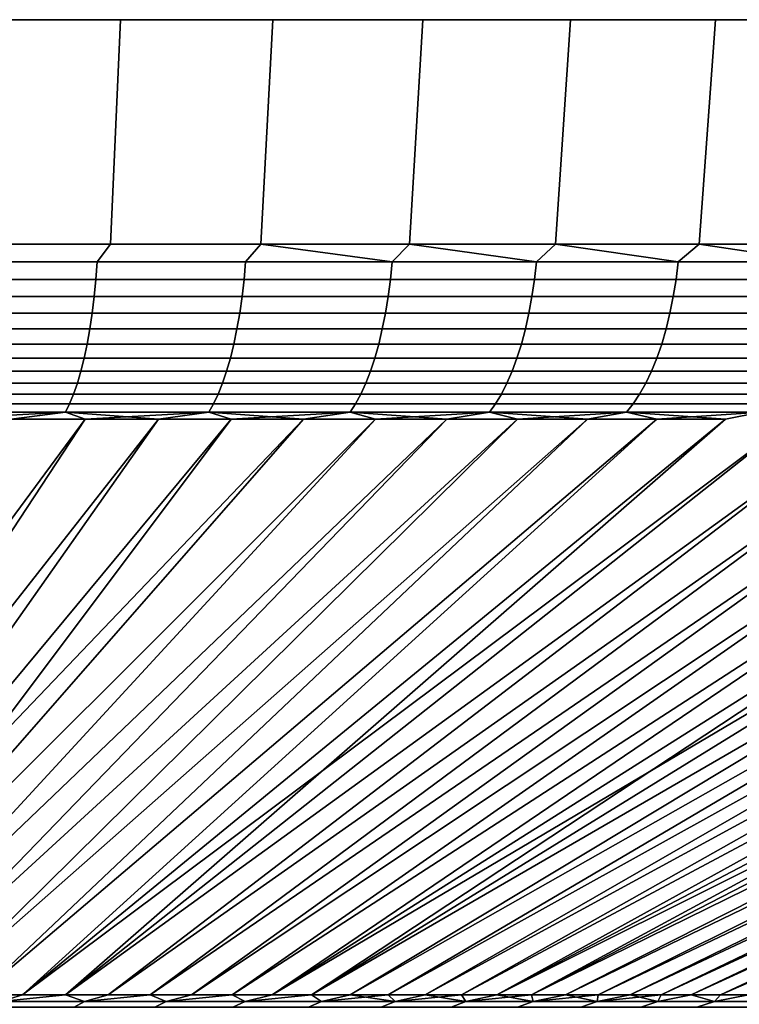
# Model space of a CAD drawing. Header units: metres. Extents: x -109 to 109, y -342 to 66.
# Tile 249 of 256: x 83.83 to 90.13, y 57.48 to 66.1. Entities that reach past the tile are written whole.
import ezdxf

# ---------------------------------------------------------------- set-up
doc = ezdxf.new("R2010")
doc.units = ezdxf.units.M
doc.layers.add('solid_K_24_62_16_000B91', color=7, linetype='CONTINUOUS')

msp = doc.modelspace()

# ---------------------------------------------------------------- linework, layer by layer
at = {"layer": 'solid_K_24_62_16_000B91'}
for points in [[(84.715706, 66.099998, 31.107157), (83.369774, 66.099998, -31.43182), (82.011131, 66.099998, -31.698273), (83.369774, 66.099998, 31.43182)], [(84.627312, 64.137161, -30.772535), (83.295876, 64.137161, -31.093699), (83.369774, 66.099998, -31.43182), (84.715706, 66.099998, -31.107157)], [(83.295876, 64.137161, 31.093699), (84.627304, 64.137161, 30.772535), (84.715706, 66.099998, 31.107157), (83.369774, 66.099998, 31.43182)], [(86.046379, 66.099998, 30.724903), (84.715706, 66.099998, -31.107157), (83.369774, 66.099998, -31.43182), (84.715706, 66.099998, 31.107157)], [(84.627304, 64.137161, 30.772535), (85.943687, 64.137161, 30.394388), (86.046379, 66.099998, 30.724903), (84.715706, 66.099998, 31.107157)], [(85.943687, 64.137161, -30.394388), (84.627312, 64.137161, -30.772535), (84.715706, 66.099998, -31.107157), (86.046379, 66.099998, -30.724903)], [(87.35939, 66.099998, 30.285751), (86.046379, 66.099998, -30.724903), (84.715706, 66.099998, -31.107157), (86.046379, 66.099998, 30.724903)], [(87.242577, 64.137161, -29.959957), (85.943687, 64.137161, -30.394388), (86.046379, 66.099998, -30.724903), (87.35939, 66.099998, -30.285751)], [(85.943687, 64.137161, 30.394388), (87.242577, 64.137161, 29.959957), (87.35939, 66.099998, 30.285751), (86.046379, 66.099998, 30.724903)], [(88.652298, 66.099998, 29.790512), (87.35939, 66.099998, -30.285751), (86.046379, 66.099998, -30.724903), (87.35939, 66.099998, 30.285751)], [(88.521576, 64.137161, -29.470049), (87.242577, 64.137161, -29.959957), (87.35939, 66.099998, -30.285751), (88.652298, 66.099998, -29.790512)], [(87.242577, 64.137161, 29.959957), (88.521576, 64.137161, 29.470049), (88.652298, 66.099998, 29.790512), (87.35939, 66.099998, 30.285751)], [(89.922714, 66.099998, 29.240108), (88.652298, 66.099998, -29.790512), (87.35939, 66.099998, -30.285751), (88.652298, 66.099998, 29.790512)], [(89.778313, 64.137161, -28.925568), (88.521576, 64.137161, -29.470049), (88.652298, 66.099998, -29.790512), (89.922714, 66.099998, -29.240108)], [(88.521576, 64.137161, 29.470049), (89.778313, 64.137161, 28.925568), (89.922714, 66.099998, 29.240108), (88.652298, 66.099998, 29.790512)], [(91.168266, 66.099998, 28.635555), (89.922714, 66.099998, -29.240108), (88.652298, 66.099998, -29.790512), (89.922714, 66.099998, 29.240108)], [(91.01046, 64.137161, -28.327524), (89.778313, 64.137161, -28.925568), (89.922714, 66.099998, -29.240108), (91.168266, 66.099998, -28.635555)], [(89.778313, 64.137161, 28.925568), (91.01046, 64.137161, 28.327524), (91.168266, 66.099998, 28.635555), (89.922714, 66.099998, 29.240108)], [(92.386612, 66.099998, 27.978003), (91.168266, 66.099998, -28.635555), (89.922714, 66.099998, -29.240108), (91.168266, 66.099998, 28.635555)], [(83.198296, 63.98151, -31.080202), (83.295876, 64.137161, -31.093699), (84.627312, 64.137161, -30.772535), (84.511345, 63.98151, -30.767914)], [(83.198296, 63.98151, 31.080202), (84.511345, 63.98151, 30.767914), (84.627304, 64.137161, 30.772535), (83.295876, 64.137161, 31.093699)], [(84.511345, 63.98151, -30.767914), (84.627312, 64.137161, -30.772535), (85.943687, 64.137161, -30.394388), (85.809952, 63.98151, -30.400181)], [(84.511345, 63.98151, 30.767914), (85.809952, 63.98151, 30.400181), (85.943687, 64.137161, 30.394388), (84.627304, 64.137161, 30.772535)], [(85.809952, 63.98151, -30.400181), (85.943687, 64.137161, -30.394388), (87.091782, 63.98151, -29.977663)], [(87.091782, 63.98151, 29.977663), (85.943687, 64.137161, 30.394388), (85.809952, 63.98151, 30.400181)], [(87.091782, 63.98151, -29.977663), (85.943687, 64.137161, -30.394388), (87.242577, 64.137161, -29.959957)], [(87.091782, 63.98151, 29.977663), (87.242577, 64.137161, 29.959957), (85.943687, 64.137161, 30.394388)], [(87.091782, 63.98151, -29.977663), (87.242577, 64.137161, -29.959957), (88.35453, 63.98151, -29.501125)], [(88.35453, 63.98151, 29.501125), (87.242577, 64.137161, 29.959957), (87.091782, 63.98151, 29.977663)], [(88.35453, 63.98151, -29.501125), (87.242577, 64.137161, -29.959957), (88.521576, 64.137161, -29.470049)], [(88.35453, 63.98151, 29.501125), (88.521576, 64.137161, 29.470049), (87.242577, 64.137161, 29.959957)], [(88.35453, 63.98151, -29.501125), (88.521576, 64.137161, -29.470049), (89.595909, 63.98151, -28.971422)], [(89.595909, 63.98151, 28.971422), (88.521576, 64.137161, 29.470049), (88.35453, 63.98151, 29.501125)], [(89.595909, 63.98151, -28.971422), (88.521576, 64.137161, -29.470049), (89.778313, 64.137161, -28.925568)], [(89.595909, 63.98151, 28.971422), (89.778313, 64.137161, 28.925568), (88.521576, 64.137161, 29.470049)], [(89.595909, 63.98151, -28.971422), (89.778313, 64.137161, -28.925568), (90.81369, 63.98151, -28.389513)], [(90.81369, 63.98151, 28.389513), (89.778313, 64.137161, 28.925568), (89.595909, 63.98151, 28.971422)], [(90.81369, 63.98151, -28.389513), (89.778313, 64.137161, -28.925568), (91.01046, 64.137161, -28.327524)], [(90.81369, 63.98151, 28.389513), (91.01046, 64.137161, 28.327524), (89.778313, 64.137161, 28.925568)], [(84.511345, 63.98151, 30.767914), (83.198296, 63.98151, 31.080202), (83.188438, 63.827229, 31.034452), (84.49955, 63.827229, 30.722624)], [(83.198296, 63.98151, -31.080202), (84.511345, 63.98151, -30.767914), (84.49955, 63.827229, -30.722624), (83.188438, 63.827229, -31.034452)], [(85.809952, 63.98151, 30.400181), (84.511345, 63.98151, 30.767914), (84.49955, 63.827229, 30.722624), (85.796249, 63.827229, 30.355433)], [(84.511345, 63.98151, -30.767914), (85.809952, 63.98151, -30.400181), (85.796249, 63.827229, -30.355433), (84.49955, 63.827229, -30.722624)], [(87.091782, 63.98151, 29.977663), (85.809952, 63.98151, 30.400181), (85.796249, 63.827229, 30.355433), (87.076195, 63.827229, 29.933537)], [(85.809952, 63.98151, -30.400181), (87.091782, 63.98151, -29.977663), (87.076195, 63.827229, -29.933537), (85.796249, 63.827229, -30.355433)], [(88.35453, 63.98151, 29.501125), (87.091782, 63.98151, 29.977663), (87.076195, 63.827229, 29.933537), (88.337074, 63.827229, 29.457699)], [(87.091782, 63.98151, -29.977663), (88.35453, 63.98151, -29.501125), (88.337074, 63.827229, -29.457699), (87.076195, 63.827229, -29.933537)], [(89.595909, 63.98151, 28.971422), (88.35453, 63.98151, 29.501125), (88.337074, 63.827229, 29.457699), (89.57663, 63.827229, 28.928778)], [(88.35453, 63.98151, -29.501125), (89.595909, 63.98151, -28.971422), (89.57663, 63.827229, -28.928778), (88.337074, 63.827229, -29.457699)], [(90.81369, 63.98151, 28.389513), (89.595909, 63.98151, 28.971422), (89.57663, 63.827229, 28.928778), (90.792618, 63.827229, 28.347723)], [(89.595909, 63.98151, -28.971422), (90.81369, 63.98151, -28.389513), (90.792618, 63.827229, -28.347723), (89.57663, 63.827229, -28.928778)], [(84.49955, 63.827229, 30.722624), (83.188438, 63.827229, 31.034452), (83.175987, 63.677216, 30.976704), (84.484665, 63.677216, 30.665455)], [(83.188438, 63.827229, -31.034452), (84.49955, 63.827229, -30.722624), (84.484665, 63.677216, -30.665455), (83.175987, 63.677216, -30.976704)], [(85.796249, 63.827229, 30.355433), (84.49955, 63.827229, 30.722624), (84.484665, 63.677216, 30.665455), (85.778946, 63.677216, 30.298946)], [(84.49955, 63.827229, -30.722624), (85.796249, 63.827229, -30.355433), (85.778946, 63.677216, -30.298946), (84.484665, 63.677216, -30.665455)], [(87.076195, 63.827229, 29.933537), (85.796249, 63.827229, 30.355433), (85.778946, 63.677216, 30.298946), (87.056511, 63.677216, 29.877836)], [(85.796249, 63.827229, -30.355433), (87.076195, 63.827229, -29.933537), (87.056511, 63.677216, -29.877836), (85.778946, 63.677216, -30.298946)], [(88.337074, 63.827229, 29.457699), (87.076195, 63.827229, 29.933537), (87.056511, 63.677216, 29.877836), (88.315048, 63.677216, 29.402884)], [(87.076195, 63.827229, -29.933537), (88.337074, 63.827229, -29.457699), (88.315048, 63.677216, -29.402884), (87.056511, 63.677216, -29.877836)], [(89.57663, 63.827229, 28.928778), (88.337074, 63.827229, 29.457699), (88.315048, 63.677216, 29.402884), (89.552299, 63.677216, 28.874947)], [(88.337074, 63.827229, -29.457699), (89.57663, 63.827229, -28.928778), (89.552299, 63.677216, -28.874947), (88.315048, 63.677216, -29.402884)], [(90.792618, 63.827229, 28.347723), (89.57663, 63.827229, 28.928778), (89.552299, 63.677216, 28.874947), (90.766029, 63.677216, 28.294973)], [(89.57663, 63.827229, -28.928778), (90.792618, 63.827229, -28.347723), (90.766029, 63.677216, -28.294973), (89.552299, 63.677216, -28.874947)], [(84.484665, 63.677216, 30.665455), (83.175987, 63.677216, 30.976704), (83.161041, 63.532452, 30.907331), (84.466782, 63.532452, 30.596779)], [(83.175987, 63.677216, -30.976704), (84.484665, 63.677216, -30.665455), (84.466782, 63.532452, -30.596779), (83.161041, 63.532452, -30.907331)], [(85.778946, 63.677216, 30.298946), (84.484665, 63.677216, 30.665455), (84.466782, 63.532452, 30.596779), (85.758171, 63.532452, 30.231091)], [(84.484665, 63.677216, -30.665455), (85.778946, 63.677216, -30.298946), (85.758171, 63.532452, -30.231091), (84.466782, 63.532452, -30.596779)], [(87.056511, 63.677216, 29.877836), (85.778946, 63.677216, 30.298946), (85.758171, 63.532452, 30.231091), (87.032867, 63.532452, 29.810925)], [(85.778946, 63.677216, -30.298946), (87.056511, 63.677216, -29.877836), (87.032867, 63.532452, -29.810925), (85.758171, 63.532452, -30.231091)], [(88.315048, 63.677216, 29.402884), (87.056511, 63.677216, 29.877836), (87.032867, 63.532452, 29.810925), (88.288589, 63.532452, 29.337036)], [(87.056511, 63.677216, -29.877836), (88.315048, 63.677216, -29.402884), (88.288589, 63.532452, -29.337036), (87.032867, 63.532452, -29.810925)], [(89.552299, 63.677216, 28.874947), (88.315048, 63.677216, 29.402884), (88.288589, 63.532452, 29.337036), (89.523071, 63.532452, 28.81028)], [(88.315048, 63.677216, -29.402884), (89.552299, 63.677216, -28.874947), (89.523071, 63.532452, -28.81028), (88.288589, 63.532452, -29.337036)], [(90.766029, 63.677216, 28.294973), (89.552299, 63.677216, 28.874947), (89.523071, 63.532452, 28.81028), (90.734077, 63.532452, 28.231606)], [(89.552299, 63.677216, -28.874947), (90.766029, 63.677216, -28.294973), (90.734077, 63.532452, -28.231606), (89.523071, 63.532452, -28.81028)], [(84.466782, 63.532452, 30.596779), (83.161041, 63.532452, 30.907331), (83.143677, 63.393871, 30.826784), (84.446022, 63.393871, 30.517042)], [(83.161041, 63.532452, -30.907331), (84.466782, 63.532452, -30.596779), (84.446022, 63.393871, -30.517042), (83.143677, 63.393871, -30.826784)], [(85.758171, 63.532452, 30.231091), (84.466782, 63.532452, 30.596779), (84.446022, 63.393871, 30.517042), (85.734039, 63.393871, 30.152308)], [(84.466782, 63.532452, -30.596779), (85.758171, 63.532452, -30.231091), (85.734039, 63.393871, -30.152308), (84.446022, 63.393871, -30.517042)], [(87.032867, 63.532452, 29.810925), (85.758171, 63.532452, 30.231091), (85.734039, 63.393871, 30.152308), (87.005417, 63.393871, 29.733234)], [(85.758171, 63.532452, -30.231091), (87.032867, 63.532452, -29.810925), (87.005417, 63.393871, -29.733234), (85.734039, 63.393871, -30.152308)], [(88.288589, 63.532452, 29.337036), (87.032867, 63.532452, 29.810925), (87.005417, 63.393871, 29.733234), (88.257866, 63.393871, 29.260582)], [(87.032867, 63.532452, -29.810925), (88.288589, 63.532452, -29.337036), (88.257866, 63.393871, -29.260582), (87.005417, 63.393871, -29.733234)], [(89.523071, 63.532452, 28.81028), (88.288589, 63.532452, 29.337036), (88.257866, 63.393871, 29.260582), (89.489128, 63.393871, 28.735199)], [(88.288589, 63.532452, -29.337036), (89.523071, 63.532452, -28.81028), (89.489128, 63.393871, -28.735199), (88.257866, 63.393871, -29.260582)], [(90.734077, 63.532452, 28.231606), (89.523071, 63.532452, 28.81028), (89.489128, 63.393871, 28.735199), (90.696983, 63.393871, 28.158033)], [(89.523071, 63.532452, -28.81028), (90.734077, 63.532452, -28.231606), (90.696983, 63.393871, -28.158033), (89.489128, 63.393871, -28.735199)], [(84.446022, 63.393871, 30.517042), (83.143677, 63.393871, 30.826784), (83.124023, 63.262379, 30.735588), (84.422516, 63.262379, 30.426762)], [(83.143677, 63.393871, -30.826784), (84.446022, 63.393871, -30.517042), (84.422516, 63.262379, -30.426762), (83.124023, 63.262379, -30.735588)], [(85.734039, 63.393871, 30.152308), (84.446022, 63.393871, 30.517042), (84.422516, 63.262379, 30.426762), (85.706726, 63.262379, 30.063107)], [(84.446022, 63.393871, -30.517042), (85.734039, 63.393871, -30.152308), (85.706726, 63.262379, -30.063107), (84.422516, 63.262379, -30.426762)], [(87.005417, 63.393871, 29.733234), (85.734039, 63.393871, 30.152308), (85.706726, 63.262379, 30.063107), (86.974342, 63.262379, 29.645273)], [(85.734039, 63.393871, -30.152308), (87.005417, 63.393871, -29.733234), (86.974342, 63.262379, -29.645273), (85.706726, 63.262379, -30.063107)], [(88.257866, 63.393871, 29.260582), (87.005417, 63.393871, 29.733234), (86.974342, 63.262379, 29.645273), (88.223083, 63.262379, 29.174019)], [(87.005417, 63.393871, -29.733234), (88.257866, 63.393871, -29.260582), (88.223083, 63.262379, -29.174019), (86.974342, 63.262379, -29.645273)], [(89.489128, 63.393871, 28.735199), (88.257866, 63.393871, 29.260582), (88.223083, 63.262379, 29.174019), (89.450699, 63.262379, 28.65019)], [(88.257866, 63.393871, -29.260582), (89.489128, 63.393871, -28.735199), (89.450699, 63.262379, -28.65019), (88.223083, 63.262379, -29.174019)], [(90.696983, 63.393871, 28.158033), (89.489128, 63.393871, 28.735199), (89.450699, 63.262379, 28.65019), (90.654984, 63.262379, 28.074732)], [(89.489128, 63.393871, -28.735199), (90.696983, 63.393871, -28.158033), (90.654984, 63.262379, -28.074732), (89.450699, 63.262379, -28.65019)], [(84.422516, 63.262379, 30.426762), (83.124023, 63.262379, 30.735588), (83.102203, 63.138828, 30.634335), (84.396416, 63.138828, 30.326527)], [(83.124023, 63.262379, -30.735588), (84.422516, 63.262379, -30.426762), (84.396416, 63.138828, -30.326527), (83.102203, 63.138828, -30.634335)], [(85.706726, 63.262379, 30.063107), (84.422516, 63.262379, 30.426762), (84.396416, 63.138828, 30.326527), (85.676392, 63.138828, 29.964067)], [(84.422516, 63.262379, -30.426762), (85.706726, 63.262379, -30.063107), (85.676392, 63.138828, -29.964067), (84.396416, 63.138828, -30.326527)], [(86.974342, 63.262379, 29.645273), (85.706726, 63.262379, 30.063107), (85.676392, 63.138828, 29.964067), (86.939835, 63.138828, 29.547611)], [(85.706726, 63.262379, -30.063107), (86.974342, 63.262379, -29.645273), (86.939835, 63.138828, -29.547611), (85.676392, 63.138828, -29.964067)], [(88.223083, 63.262379, 29.174019), (86.974342, 63.262379, 29.645273), (86.939835, 63.138828, 29.547611), (88.184464, 63.138828, 29.077909)], [(86.974342, 63.262379, -29.645273), (88.223083, 63.262379, -29.174019), (88.184464, 63.138828, -29.077909), (86.939835, 63.138828, -29.547611)], [(89.450699, 63.262379, 28.65019), (88.223083, 63.262379, 29.174019), (88.184464, 63.138828, 29.077909), (89.408035, 63.138828, 28.555805)], [(88.223083, 63.262379, -29.174019), (89.450699, 63.262379, -28.65019), (89.408035, 63.138828, -28.555805), (88.184464, 63.138828, -29.077909)], [(90.654984, 63.262379, 28.074732), (89.450699, 63.262379, 28.65019), (89.408035, 63.138828, 28.555805), (90.608353, 63.138828, 27.982244)], [(89.450699, 63.262379, -28.65019), (90.654984, 63.262379, -28.074732), (90.608353, 63.138828, -27.982244), (89.408035, 63.138828, -28.555805)], [(84.396416, 63.138828, 30.326527), (83.102203, 63.138828, 30.634335), (83.078354, 63.024021, 30.523682), (84.367889, 63.024021, 30.216984)], [(83.102203, 63.138828, -30.634335), (84.396416, 63.138828, -30.326527), (84.367889, 63.024021, -30.216984), (83.078354, 63.024021, -30.523682)], [(85.676392, 63.138828, 29.964067), (84.396416, 63.138828, 30.326527), (84.367889, 63.024021, 30.216984), (85.64325, 63.024021, 29.855835)], [(84.396416, 63.138828, -30.326527), (85.676392, 63.138828, -29.964067), (85.64325, 63.024021, -29.855835), (84.367889, 63.024021, -30.216984)], [(86.939835, 63.138828, 29.547611), (85.676392, 63.138828, 29.964067), (85.64325, 63.024021, 29.855835), (86.902122, 63.024021, 29.440884)], [(85.676392, 63.138828, -29.964067), (86.939835, 63.138828, -29.547611), (86.902122, 63.024021, -29.440884), (85.64325, 63.024021, -29.855835)], [(88.184464, 63.138828, 29.077909), (86.939835, 63.138828, 29.547611), (86.902122, 63.024021, 29.440884), (88.142258, 63.024021, 28.972878)], [(86.939835, 63.138828, -29.547611), (88.184464, 63.138828, -29.077909), (88.142258, 63.024021, -28.972878), (86.902122, 63.024021, -29.440884)], [(89.408035, 63.138828, 28.555805), (88.184464, 63.138828, 29.077909), (88.142258, 63.024021, 28.972878), (89.361412, 63.024021, 28.452662)], [(88.184464, 63.138828, -29.077909), (89.408035, 63.138828, -28.555805), (89.361412, 63.024021, -28.452662), (88.142258, 63.024021, -28.972878)], [(90.608353, 63.138828, 27.982244), (89.408035, 63.138828, 28.555805), (89.361412, 63.024021, 28.452662), (90.557388, 63.024021, 27.88117)], [(89.408035, 63.138828, -28.555805), (90.608353, 63.138828, -27.982244), (90.557388, 63.024021, -27.88117), (89.361412, 63.024021, -28.452662)], [(84.367889, 63.024021, 30.216984), (83.078354, 63.024021, 30.523682), (83.052635, 62.918705, 30.404348), (84.337128, 62.918705, 30.09885)], [(83.078354, 63.024021, -30.523682), (84.367889, 63.024021, -30.216984), (84.337128, 62.918705, -30.09885), (83.052635, 62.918705, -30.404348)], [(85.64325, 63.024021, 29.855835), (84.367889, 63.024021, 30.216984), (84.337128, 62.918705, 30.09885), (85.607498, 62.918705, 29.739113)], [(84.367889, 63.024021, -30.216984), (85.64325, 63.024021, -29.855835), (85.607498, 62.918705, -29.739113), (84.337128, 62.918705, -30.09885)], [(86.902122, 63.024021, 29.440884), (85.64325, 63.024021, 29.855835), (85.607498, 62.918705, 29.739113), (86.861458, 62.918705, 29.325785)], [(85.64325, 63.024021, -29.855835), (86.902122, 63.024021, -29.440884), (86.861458, 62.918705, -29.325785), (85.607498, 62.918705, -29.739113)], [(88.142258, 63.024021, 28.972878), (86.902122, 63.024021, 29.440884), (86.861458, 62.918705, 29.325785), (88.096741, 62.918705, 28.859608)], [(86.902122, 63.024021, -29.440884), (88.142258, 63.024021, -28.972878), (88.096741, 62.918705, -28.859608), (86.861458, 62.918705, -29.325785)], [(89.361412, 63.024021, 28.452662), (88.142258, 63.024021, 28.972878), (88.096741, 62.918705, 28.859608), (89.311134, 62.918705, 28.341425)], [(88.142258, 63.024021, -28.972878), (89.361412, 63.024021, -28.452662), (89.311134, 62.918705, -28.341425), (88.096741, 62.918705, -28.859608)], [(90.557388, 63.024021, 27.88117), (89.361412, 63.024021, 28.452662), (89.311134, 62.918705, 28.341425), (90.502434, 62.918705, 27.772167)], [(89.361412, 63.024021, -28.452662), (90.557388, 63.024021, -27.88117), (90.502434, 62.918705, -27.772167), (89.311134, 62.918705, -28.341425)], [(84.337128, 62.918705, 30.09885), (83.052635, 62.918705, 30.404348), (83.025215, 62.823563, 30.277109), (84.304337, 62.823563, 29.972891)], [(83.052635, 62.918705, -30.404348), (84.337128, 62.918705, -30.09885), (84.304337, 62.823563, -29.972891), (83.025215, 62.823563, -30.277109)], [(85.607498, 62.918705, 29.739113), (84.337128, 62.918705, 30.09885), (84.304337, 62.823563, 29.972891), (85.569389, 62.823563, 29.614658)], [(84.337128, 62.918705, -30.09885), (85.607498, 62.918705, -29.739113), (85.569389, 62.823563, -29.614658), (84.304337, 62.823563, -29.972891)], [(86.861458, 62.918705, 29.325785), (85.607498, 62.918705, 29.739113), (85.569389, 62.823563, 29.614658), (86.8181, 62.823563, 29.20306)], [(85.607498, 62.918705, -29.739113), (86.861458, 62.918705, -29.325785), (86.8181, 62.823563, -29.20306), (85.569389, 62.823563, -29.614658)], [(88.096741, 62.918705, 28.859608), (86.861458, 62.918705, 29.325785), (86.8181, 62.823563, 29.20306), (88.04821, 62.823563, 28.738834)], [(86.861458, 62.918705, -29.325785), (88.096741, 62.918705, -28.859608), (88.04821, 62.823563, -28.738834), (86.8181, 62.823563, -29.20306)], [(89.311134, 62.918705, 28.341425), (88.096741, 62.918705, 28.859608), (88.04821, 62.823563, 28.738834), (89.257515, 62.823563, 28.222818)], [(88.096741, 62.918705, -28.859608), (89.311134, 62.918705, -28.341425), (89.257515, 62.823563, -28.222818), (88.04821, 62.823563, -28.738834)], [(90.502434, 62.918705, 27.772167), (89.311134, 62.918705, 28.341425), (89.257515, 62.823563, 28.222818), (90.443832, 62.823563, 27.655945)], [(89.311134, 62.918705, -28.341425), (90.502434, 62.918705, -27.772167), (90.443832, 62.823563, -27.655945), (89.257515, 62.823563, -28.222818)], [(84.304337, 62.823563, 29.972891), (83.025215, 62.823563, 30.277109), (82.996269, 62.739212, 30.142794), (84.269714, 62.739212, 29.839924)], [(83.025215, 62.823563, -30.277109), (84.304337, 62.823563, -29.972891), (84.269714, 62.739212, -29.839924), (82.996269, 62.739212, -30.142794)], [(85.569389, 62.823563, 29.614658), (84.304337, 62.823563, 29.972891), (84.269714, 62.739212, 29.839924), (85.529152, 62.739212, 29.483282)], [(84.304337, 62.823563, -29.972891), (85.569389, 62.823563, -29.614658), (85.529152, 62.739212, -29.483282), (84.269714, 62.739212, -29.839924)], [(86.8181, 62.823563, 29.20306), (85.569389, 62.823563, 29.614658), (85.529152, 62.739212, 29.483282), (86.772324, 62.739212, 29.073507)], [(85.569389, 62.823563, -29.614658), (86.8181, 62.823563, -29.20306), (86.772324, 62.739212, -29.073507), (85.529152, 62.739212, -29.483282)], [(88.04821, 62.823563, 28.738834), (86.8181, 62.823563, 29.20306), (86.772324, 62.739212, 29.073507), (87.996986, 62.739212, 28.611341)], [(86.8181, 62.823563, -29.20306), (88.04821, 62.823563, -28.738834), (87.996986, 62.739212, -28.611341), (86.772324, 62.739212, -29.073507)], [(89.257515, 62.823563, 28.222818), (88.04821, 62.823563, 28.738834), (87.996986, 62.739212, 28.611341), (89.20092, 62.739212, 28.097616)], [(88.04821, 62.823563, -28.738834), (89.257515, 62.823563, -28.222818), (89.20092, 62.739212, -28.097616), (87.996986, 62.739212, -28.611341)], [(90.443832, 62.823563, 27.655945), (89.257515, 62.823563, 28.222818), (89.20092, 62.739212, 28.097616), (90.381973, 62.739212, 27.533257)], [(89.257515, 62.823563, -28.222818), (90.443832, 62.823563, -27.655945), (90.381973, 62.739212, -27.533257), (89.20092, 62.739212, -28.097616)], [(84.269714, 62.739212, 29.839924), (82.996269, 62.739212, 30.142794), (82.965981, 62.666206, 30.002272), (84.23349, 62.666206, 29.700815)], [(82.996269, 62.739212, -30.142794), (84.269714, 62.739212, -29.839924), (84.23349, 62.666206, -29.700815), (82.965981, 62.666206, -30.002272)], [(85.529152, 62.739212, 29.483282), (84.269714, 62.739212, 29.839924), (84.23349, 62.666206, 29.700815), (85.487061, 62.666206, 29.345835)], [(84.269714, 62.739212, -29.839924), (85.529152, 62.739212, -29.483282), (85.487061, 62.666206, -29.345835), (84.23349, 62.666206, -29.700815)], [(86.772324, 62.739212, 29.073507), (85.529152, 62.739212, 29.483282), (85.487061, 62.666206, 29.345835), (86.724434, 62.666206, 28.937971)], [(85.529152, 62.739212, -29.483282), (86.772324, 62.739212, -29.073507), (86.724434, 62.666206, -28.937971), (85.487061, 62.666206, -29.345835)], [(87.996986, 62.739212, 28.611341), (86.772324, 62.739212, 29.073507), (86.724434, 62.666206, 28.937971), (87.943382, 62.666206, 28.477961)], [(86.772324, 62.739212, -29.073507), (87.996986, 62.739212, -28.611341), (87.943382, 62.666206, -28.477961), (86.724434, 62.666206, -28.937971)], [(89.20092, 62.739212, 28.097616), (87.996986, 62.739212, 28.611341), (87.943382, 62.666206, 28.477961), (89.141716, 62.666206, 27.966629)], [(87.996986, 62.739212, -28.611341), (89.20092, 62.739212, -28.097616), (89.141716, 62.666206, -27.966629), (87.943382, 62.666206, -28.477961)], [(90.381973, 62.739212, 27.533257), (89.20092, 62.739212, 28.097616), (89.141716, 62.666206, 27.966629), (90.317261, 62.666206, 27.404902)], [(89.20092, 62.739212, -28.097616), (90.381973, 62.739212, -27.533257), (90.317261, 62.666206, -27.404902), (89.141716, 62.666206, -27.966629)], [(84.23349, 62.666206, 29.700815), (82.965981, 62.666206, 30.002272), (83.759369, 62.605068, 29.666859)], [(82.965981, 62.666206, -30.002272), (84.23349, 62.666206, -29.700815), (83.110435, 62.605068, -29.818167)], [(84.23349, 62.666206, -29.700815), (83.759346, 62.605068, -29.666864), (83.110435, 62.605068, -29.818167)], [(84.23349, 62.666206, -29.700815), (84.404808, 62.605068, -29.50144), (83.759346, 62.605068, -29.666864)], [(84.23349, 62.666206, 29.700815), (83.759369, 62.605068, 29.666859), (84.404823, 62.605068, 29.501436)], [(90.317261, 62.666206, -27.404902), (90.60273, 62.605068, -27.091215), (83.85717, 57.568859, -14.997914), (90.008385, 62.605068, -27.392416)], [(84.23349, 62.666206, 29.700815), (84.404823, 62.605068, 29.501436), (85.046516, 62.605068, 29.321972)], [(85.487061, 62.666206, 29.345835), (84.23349, 62.666206, 29.700815), (85.046516, 62.605068, 29.321972)], [(84.23349, 62.666206, -29.700815), (85.487061, 62.666206, -29.345835), (84.404808, 62.605068, -29.50144)], [(90.317261, 62.666206, 27.404902), (90.0084, 62.605068, 27.392408), (84.234695, 57.568859, 14.806747), (90.602745, 62.605068, 27.091206)], [(85.487061, 62.666206, -29.345835), (85.046501, 62.605068, -29.321976), (84.404808, 62.605068, -29.50144)], [(85.487061, 62.666206, -29.345835), (85.684128, 62.605068, -29.128555), (85.046501, 62.605068, -29.321976)], [(85.487061, 62.666206, 29.345835), (85.046516, 62.605068, 29.321972), (85.684143, 62.605068, 29.128551)], [(85.487061, 62.666206, 29.345835), (85.684143, 62.605068, 29.128551), (86.317398, 62.605068, 28.921267)], [(86.724434, 62.666206, 28.937971), (85.487061, 62.666206, 29.345835), (86.317398, 62.605068, 28.921267)], [(85.487061, 62.666206, -29.345835), (86.724434, 62.666206, -28.937971), (85.684128, 62.605068, -29.128555)], [(86.724434, 62.666206, -28.937971), (86.317383, 62.605068, -28.921272), (85.684128, 62.605068, -29.128555)], [(86.724434, 62.666206, -28.937971), (86.945961, 62.605068, -28.700222), (86.317383, 62.605068, -28.921272)], [(86.724434, 62.666206, 28.937971), (86.317398, 62.605068, 28.921267), (86.945976, 62.605068, 28.700218)], [(86.724434, 62.666206, 28.937971), (86.945976, 62.605068, 28.700218), (87.569588, 62.605068, 28.465509)], [(87.943382, 62.666206, 28.477961), (86.724434, 62.666206, 28.937971), (87.569588, 62.605068, 28.465509)], [(86.724434, 62.666206, -28.937971), (87.943382, 62.666206, -28.477961), (86.945961, 62.605068, -28.700222)], [(87.943382, 62.666206, -28.477961), (87.569572, 62.605068, -28.465515), (86.945961, 62.605068, -28.700222)], [(87.943382, 62.666206, -28.477961), (88.187912, 62.605068, -28.217258), (87.569572, 62.605068, -28.465515)], [(87.943382, 62.666206, 28.477961), (87.569588, 62.605068, 28.465509), (88.187927, 62.605068, 28.217253)], [(87.943382, 62.666206, 28.477961), (88.187927, 62.605068, 28.217253), (88.800705, 62.605068, 27.955566)], [(89.141716, 62.666206, 27.966629), (87.943382, 62.666206, 28.477961), (88.800705, 62.605068, 27.955566)], [(87.943382, 62.666206, -28.477961), (89.141716, 62.666206, -27.966629), (88.187912, 62.605068, -28.217258)], [(89.141716, 62.666206, -27.966629), (88.80069, 62.605068, -27.955572), (88.187912, 62.605068, -28.217258)], [(89.141716, 62.666206, -27.966629), (89.407608, 62.605068, -27.680582), (88.80069, 62.605068, -27.955572)], [(89.141716, 62.666206, 27.966629), (88.800705, 62.605068, 27.955566), (89.407623, 62.605068, 27.680574)], [(89.141716, 62.666206, 27.966629), (89.407623, 62.605068, 27.680574), (90.0084, 62.605068, 27.392408)], [(90.317261, 62.666206, 27.404902), (89.141716, 62.666206, 27.966629), (90.0084, 62.605068, 27.392408)], [(89.141716, 62.666206, -27.966629), (90.317261, 62.666206, -27.404902), (89.407608, 62.605068, -27.680582)], [(90.317261, 62.666206, -27.404902), (90.008385, 62.605068, -27.392416), (89.407608, 62.605068, -27.680582)], [(84.404808, 62.605068, -29.50144), (80.686951, 57.568859, -16.172037), (80.275917, 57.568859, -16.272917), (83.759346, 62.605068, -29.666864)], [(85.046501, 62.605068, -29.321976), (81.095329, 57.568859, -16.060768), (80.686951, 57.568859, -16.172037), (84.404808, 62.605068, -29.50144)], [(83.759369, 62.605068, 29.666859), (80.686966, 57.568859, 16.172033), (81.095345, 57.568859, 16.060764), (84.404823, 62.605068, 29.501436)], [(85.684128, 62.605068, -29.128555), (81.500801, 57.568859, -15.939177), (81.095329, 57.568859, -16.060768), (85.046501, 62.605068, -29.321976)], [(84.404823, 62.605068, 29.501436), (81.095345, 57.568859, 16.060764), (81.500809, 57.568859, 15.939173), (85.046516, 62.605068, 29.321972)], [(86.945961, 62.605068, -28.700222), (81.903076, 57.568859, -15.807343), (81.500801, 57.568859, -15.939177), (86.317383, 62.605068, -28.921272)], [(85.684128, 62.605068, -29.128555), (86.317383, 62.605068, -28.921272), (81.500801, 57.568859, -15.939177)], [(85.046516, 62.605068, 29.321972), (81.500809, 57.568859, 15.939173), (81.903084, 57.568859, 15.80734), (85.684143, 62.605068, 29.128551)], [(87.569572, 62.605068, -28.465515), (82.301903, 57.568859, -15.665353), (81.903076, 57.568859, -15.807343), (86.945961, 62.605068, -28.700222)], [(86.317398, 62.605068, 28.921267), (81.903084, 57.568859, 15.80734), (82.301903, 57.568859, 15.665351), (86.945976, 62.605068, 28.700218)], [(86.317398, 62.605068, 28.921267), (85.684143, 62.605068, 29.128551), (81.903084, 57.568859, 15.80734)], [(88.187912, 62.605068, -28.217258), (82.696983, 57.568859, -15.513307), (82.301903, 57.568859, -15.665353), (87.569572, 62.605068, -28.465515)], [(86.945976, 62.605068, 28.700218), (82.301903, 57.568859, 15.665351), (82.696991, 57.568859, 15.513306), (87.569588, 62.605068, 28.465509)], [(88.80069, 62.605068, -27.955572), (83.088066, 57.568859, -15.351309), (82.696983, 57.568859, -15.513307), (88.187912, 62.605068, -28.217258)], [(87.569588, 62.605068, 28.465509), (82.696991, 57.568859, 15.513306), (83.088066, 57.568859, 15.351309), (88.187927, 62.605068, 28.217253)], [(89.407608, 62.605068, -27.680582), (83.474884, 57.568859, -15.179471), (83.088066, 57.568859, -15.351309), (88.80069, 62.605068, -27.955572)], [(88.187927, 62.605068, 28.217253), (83.088066, 57.568859, 15.351309), (83.474884, 57.568859, 15.179471), (88.800705, 62.605068, 27.955566)], [(90.008385, 62.605068, -27.392416), (83.85717, 57.568859, -14.997914), (83.474884, 57.568859, -15.179471), (89.407608, 62.605068, -27.680582)], [(88.800705, 62.605068, 27.955566), (83.474884, 57.568859, 15.179471), (83.85717, 57.568859, 14.997914), (89.407623, 62.605068, 27.680574)], [(91.190369, 62.605068, -26.777119), (84.234695, 57.568859, -14.806749), (83.85717, 57.568859, -14.997914), (90.60273, 62.605068, -27.091215)], [(89.407623, 62.605068, 27.680574), (83.85717, 57.568859, 14.997914), (84.234695, 57.568859, 14.806747), (90.0084, 62.605068, 27.392408)], [(91.771011, 62.605068, -26.450277), (84.607246, 57.568859, -14.60609), (84.234695, 57.568859, -14.806749), (91.190369, 62.605068, -26.777119)], [(90.602745, 62.605068, 27.091206), (84.234695, 57.568859, 14.806747), (84.607254, 57.568859, 14.606087), (91.190384, 62.605068, 26.777109)], [(92.344383, 62.605068, -26.110849), (84.974632, 57.568859, -14.396041), (84.607246, 57.568859, -14.60609), (91.771011, 62.605068, -26.450277)], [(91.190384, 62.605068, 26.777109), (84.607254, 57.568859, 14.606087), (84.97464, 57.568859, 14.396036), (91.771027, 62.605068, 26.45027)], [(92.910217, 62.605068, -25.758991), (85.336601, 57.568859, -14.176737), (84.974632, 57.568859, -14.396041), (92.344383, 62.605068, -26.110849)], [(91.771027, 62.605068, 26.45027), (84.97464, 57.568859, 14.396036), (85.336609, 57.568859, 14.176731), (92.344398, 62.605068, 26.110838)], [(93.468246, 62.605068, -25.394875), (85.692917, 57.568859, -13.94832), (85.336601, 57.568859, -14.176737), (92.910217, 62.605068, -25.758991)], [(92.344398, 62.605068, 26.110838), (85.336609, 57.568859, 14.176731), (85.692924, 57.568859, 13.948315), (92.910233, 62.605068, 25.758982)], [(94.018196, 62.605068, -25.018669), (86.043327, 57.568859, -13.710955), (85.692917, 57.568859, -13.94832), (93.468246, 62.605068, -25.394875)], [(92.910233, 62.605068, 25.758982), (85.692924, 57.568859, 13.948315), (86.043335, 57.568859, 13.71095), (93.468262, 62.605068, 25.394863)], [(95.092819, 62.605068, -24.230722), (86.387596, 57.568859, -13.464796), (86.043327, 57.568859, -13.710955), (94.559807, 62.605068, -24.630558)], [(94.018196, 62.605068, -25.018669), (94.559807, 62.605068, -24.630558), (86.043327, 57.568859, -13.710955)], [(93.468262, 62.605068, 25.394863), (86.043335, 57.568859, 13.71095), (86.387604, 57.568859, 13.464791), (94.018211, 62.605068, 25.01866)], [(95.616989, 62.605068, -23.819355), (86.725517, 57.568859, -13.210002), (86.387596, 57.568859, -13.464796), (95.092819, 62.605068, -24.230722)], [(94.559822, 62.605068, 24.630547), (86.387604, 57.568859, 13.464791), (86.725525, 57.568859, 13.209997), (95.092834, 62.605068, 24.230713)], [(94.559822, 62.605068, 24.630547), (94.018211, 62.605068, 25.01866), (86.387604, 57.568859, 13.464791)], [(96.132057, 62.605068, -23.39665), (87.05687, 57.568859, -12.946731), (86.725517, 57.568859, -13.210002), (95.616989, 62.605068, -23.819355)], [(95.092834, 62.605068, 24.230713), (86.725525, 57.568859, 13.209997), (87.056877, 57.568859, 12.946726), (95.617004, 62.605068, 23.819344)], [(96.637787, 62.605068, -22.962811), (87.381454, 57.568859, -12.675147), (87.05687, 57.568859, -12.946731), (96.132057, 62.605068, -23.39665)], [(95.617004, 62.605068, 23.819344), (87.056877, 57.568859, 12.946726), (87.381454, 57.568859, 12.675141), (96.132072, 62.605068, 23.396639)], [(97.133926, 62.605068, -22.518042), (87.699051, 57.568859, -12.395425), (87.381454, 57.568859, -12.675147), (96.637787, 62.605068, -22.962811)], [(96.132072, 62.605068, 23.396639), (87.381454, 57.568859, 12.675141), (87.699059, 57.568859, 12.395419), (96.637794, 62.605068, 22.962799)], [(97.620239, 62.605068, -22.062553), (88.009468, 57.568859, -12.107745), (87.699051, 57.568859, -12.395425), (97.133926, 62.605068, -22.518042)], [(96.637794, 62.605068, 22.962799), (87.699059, 57.568859, 12.395419), (88.009476, 57.568859, 12.107739), (97.133934, 62.605068, 22.51803)], [(98.5625, 62.605068, -21.120302), (88.312492, 57.568859, -11.812296), (88.009468, 57.568859, -12.107745), (98.096512, 62.605068, -21.596567)], [(97.620239, 62.605068, -22.062553), (98.096512, 62.605068, -21.596567), (88.009468, 57.568859, -12.107745)], [(97.133934, 62.605068, 22.51803), (88.009476, 57.568859, 12.107739), (88.3125, 57.568859, 11.81229), (97.620255, 62.605068, 22.062542)], [(99.017982, 62.605068, -20.633986), (88.607941, 57.568859, -11.509265), (88.312492, 57.568859, -11.812296), (98.5625, 62.605068, -21.120302)], [(98.096519, 62.605068, 21.596556), (88.3125, 57.568859, 11.81229), (88.607941, 57.568859, 11.509259), (98.562508, 62.605068, 21.120289)], [(98.096519, 62.605068, 21.596556), (97.620255, 62.605068, 22.062542), (88.3125, 57.568859, 11.81229)], [(99.462753, 62.605068, -20.137848), (88.895607, 57.568859, -11.198849), (88.607941, 57.568859, -11.509265), (99.017982, 62.605068, -20.633986)], [(98.562508, 62.605068, 21.120289), (88.607941, 57.568859, 11.509259), (88.895615, 57.568859, 11.198843), (99.017998, 62.605068, 20.633972)], [(99.896591, 62.605068, -19.632126), (89.175323, 57.568859, -10.881245), (88.895607, 57.568859, -11.198849), (99.462753, 62.605068, -20.137848)], [(99.017998, 62.605068, 20.633972), (88.895615, 57.568859, 11.198843), (89.175331, 57.568859, 10.881239), (99.462769, 62.605068, 20.137835)], [(100.319298, 62.605068, -19.11706), (89.446907, 57.568859, -10.556657), (89.175323, 57.568859, -10.881245), (99.896591, 62.605068, -19.632126)], [(99.462769, 62.605068, 20.137835), (89.175331, 57.568859, 10.881239), (89.446907, 57.568859, 10.55665), (99.896606, 62.605068, 19.632113)], [(100.730667, 62.605068, -18.592896), (89.710175, 57.568859, -10.225292), (89.446907, 57.568859, -10.556657), (100.319298, 62.605068, -19.11706)], [(99.896606, 62.605068, 19.632113), (89.446907, 57.568859, 10.55665), (89.710182, 57.568859, 10.225286), (100.319313, 62.605068, 19.117046)], [(101.130501, 62.605068, -18.059881), (89.964966, 57.568859, -9.887364), (89.710175, 57.568859, -10.225292), (100.730667, 62.605068, -18.592896)], [(100.319313, 62.605068, 19.117046), (89.710182, 57.568859, 10.225286), (89.964973, 57.568859, 9.887358), (100.730675, 62.605068, 18.592882)], [(101.894821, 62.605068, -16.968323), (90.211121, 57.568859, -9.54309), (89.964966, 57.568859, -9.887364), (101.518616, 62.605068, -17.51827)], [(101.130501, 62.605068, -18.059881), (101.518616, 62.605068, -17.51827), (89.964966, 57.568859, -9.887364)], [(100.730675, 62.605068, 18.592882), (89.964973, 57.568859, 9.887358), (90.211121, 57.568859, 9.543083), (101.130516, 62.605068, 18.059868)], [(83.667732, 57.508629, -14.883952), (83.474884, 57.568859, -15.179471), (83.85717, 57.568859, -14.997914)], [(83.667732, 57.508629, 14.883952), (83.85717, 57.568859, 14.997914), (83.474884, 57.568859, 15.179471)], [(83.667732, 57.508629, -14.883952), (83.85717, 57.568859, -14.997914), (84.234695, 57.568859, -14.806749)], [(83.667732, 57.508629, -14.883952), (84.234695, 57.568859, -14.806749), (84.400726, 57.508629, -14.508168)], [(83.667732, 57.508629, 14.883952), (84.400726, 57.508629, 14.508168), (84.234695, 57.568859, 14.806747), (83.85717, 57.568859, 14.997914)], [(84.400726, 57.508629, -14.508168), (84.234695, 57.568859, -14.806749), (84.607246, 57.568859, -14.60609)], [(84.400726, 57.508629, 14.508168), (84.607254, 57.568859, 14.606087), (84.234695, 57.568859, 14.806747)], [(84.400726, 57.508629, -14.508168), (84.607246, 57.568859, -14.60609), (84.974632, 57.568859, -14.396041)], [(84.400726, 57.508629, -14.508168), (84.974632, 57.568859, -14.396041), (85.114082, 57.508629, -14.096314)], [(84.400726, 57.508629, 14.508168), (85.114082, 57.508629, 14.096314), (84.97464, 57.568859, 14.396036), (84.607254, 57.568859, 14.606087)], [(85.114082, 57.508629, -14.096314), (84.974632, 57.568859, -14.396041), (85.336601, 57.568859, -14.176737)], [(85.114082, 57.508629, 14.096314), (85.336609, 57.568859, 14.176731), (84.97464, 57.568859, 14.396036)], [(85.114082, 57.508629, -14.096314), (85.336601, 57.568859, -14.176737), (85.692917, 57.568859, -13.94832)], [(85.114082, 57.508629, -14.096314), (85.692917, 57.568859, -13.94832), (85.806015, 57.508629, -13.649416)], [(85.114082, 57.508629, 14.096314), (85.806015, 57.508629, 13.649416), (85.692924, 57.568859, 13.948315), (85.336609, 57.568859, 14.176731)], [(85.806015, 57.508629, -13.649416), (85.692917, 57.568859, -13.94832), (86.043327, 57.568859, -13.710955)], [(85.806015, 57.508629, 13.649416), (86.043335, 57.568859, 13.71095), (85.692924, 57.568859, 13.948315)], [(85.806015, 57.508629, -13.649416), (86.043327, 57.568859, -13.710955), (86.387596, 57.568859, -13.464796)], [(85.806015, 57.508629, -13.649416), (86.387596, 57.568859, -13.464796), (86.474815, 57.508629, -13.168582)], [(85.806015, 57.508629, 13.649416), (86.474815, 57.508629, 13.168582), (86.387604, 57.568859, 13.464791), (86.043335, 57.568859, 13.71095)], [(86.474815, 57.508629, -13.168582), (86.387596, 57.568859, -13.464796), (86.725517, 57.568859, -13.210002)], [(86.474815, 57.508629, 13.168582), (86.725525, 57.568859, 13.209997), (86.387604, 57.568859, 13.464791)], [(86.474815, 57.508629, -13.168582), (86.725517, 57.568859, -13.210002), (87.05687, 57.568859, -12.946731)], [(86.474815, 57.508629, -13.168582), (87.05687, 57.568859, -12.946731), (87.118813, 57.508629, -12.655008)], [(87.118813, 57.508629, 12.655008), (86.725525, 57.568859, 13.209997), (86.474815, 57.508629, 13.168582)], [(87.118813, 57.508629, 12.655008), (87.056877, 57.568859, 12.946726), (86.725525, 57.568859, 13.209997)], [(87.118813, 57.508629, -12.655008), (87.05687, 57.568859, -12.946731), (87.381454, 57.568859, -12.675147)], [(87.118813, 57.508629, 12.655008), (87.381454, 57.568859, 12.675141), (87.056877, 57.568859, 12.946726)], [(87.118813, 57.508629, -12.655008), (87.381454, 57.568859, -12.675147), (87.699051, 57.568859, -12.395425)], [(87.118813, 57.508629, -12.655008), (87.699051, 57.568859, -12.395425), (87.736412, 57.508629, -12.109973)], [(87.736412, 57.508629, 12.109973), (87.381454, 57.568859, 12.675141), (87.118813, 57.508629, 12.655008)], [(87.736412, 57.508629, 12.109973), (87.699059, 57.568859, 12.395419), (87.381454, 57.568859, 12.675141)], [(87.736412, 57.508629, -12.109973), (87.699051, 57.568859, -12.395425), (88.009468, 57.568859, -12.107745)], [(87.736412, 57.508629, 12.109973), (88.009476, 57.568859, 12.107739), (87.699059, 57.568859, 12.395419)], [(87.736412, 57.508629, -12.109973), (88.009468, 57.568859, -12.107745), (88.312492, 57.568859, -11.812296)], [(87.736412, 57.508629, -12.109973), (88.312492, 57.568859, -11.812296), (88.32608, 57.508629, -11.534831)], [(88.32608, 57.508629, 11.534831), (88.009476, 57.568859, 12.107739), (87.736412, 57.508629, 12.109973)], [(88.32608, 57.508629, 11.534831), (88.3125, 57.568859, 11.81229), (88.009476, 57.568859, 12.107739)], [(88.32608, 57.508629, -11.534831), (88.312492, 57.568859, -11.812296), (88.607941, 57.568859, -11.509265)], [(88.32608, 57.508629, 11.534831), (88.607941, 57.568859, 11.509259), (88.3125, 57.568859, 11.81229)], [(88.32608, 57.508629, -11.534831), (88.607941, 57.568859, -11.509265), (88.895607, 57.568859, -11.198849)], [(88.32608, 57.508629, -11.534831), (88.895607, 57.568859, -11.198849), (88.886337, 57.508629, -10.931011)], [(88.886337, 57.508629, 10.931011), (88.607941, 57.568859, 11.509259), (88.32608, 57.508629, 11.534831)], [(88.886337, 57.508629, 10.931011), (88.895615, 57.568859, 11.198843), (88.607941, 57.568859, 11.509259)], [(88.886337, 57.508629, -10.931011), (88.895607, 57.568859, -11.198849), (89.175323, 57.568859, -10.881245)], [(88.886337, 57.508629, -10.931011), (89.175323, 57.568859, -10.881245), (89.446907, 57.568859, -10.556657)], [(88.886337, 57.508629, -10.931011), (89.446907, 57.568859, -10.556657), (89.41581, 57.508629, -10.300014)], [(88.886337, 57.508629, 10.931011), (89.175331, 57.568859, 10.881239), (88.895615, 57.568859, 11.198843)], [(89.41581, 57.508629, 10.300014), (89.175331, 57.568859, 10.881239), (88.886337, 57.508629, 10.931011)], [(89.41581, 57.508629, 10.300014), (89.446907, 57.568859, 10.55665), (89.175331, 57.568859, 10.881239)], [(89.41581, 57.508629, -10.300014), (89.446907, 57.568859, -10.556657), (89.710175, 57.568859, -10.225292)], [(89.91317, 57.508629, -9.643411), (89.41581, 57.508629, -10.300014), (89.710175, 57.568859, -10.225292), (89.964966, 57.568859, -9.887364)], [(89.41581, 57.508629, 10.300014), (89.710182, 57.568859, 10.225286), (89.446907, 57.568859, 10.55665)], [(89.91317, 57.508629, 9.643411), (89.710182, 57.568859, 10.225286), (89.41581, 57.508629, 10.300014)], [(89.91317, 57.508629, 9.643411), (89.964973, 57.568859, 9.887358), (89.710182, 57.568859, 10.225286)], [(89.91317, 57.508629, -9.643411), (89.964966, 57.568859, -9.887364), (90.211121, 57.568859, -9.54309)], [(90.377182, 57.508629, -8.962832), (89.91317, 57.508629, -9.643411), (90.211121, 57.568859, -9.54309), (90.448471, 57.568859, -9.192691)], [(89.91317, 57.508629, 9.643411), (90.211121, 57.568859, 9.543083), (89.964973, 57.568859, 9.887358)], [(90.377182, 57.508629, 8.962832), (90.211121, 57.568859, 9.543083), (89.91317, 57.508629, 9.643411)], [(84.400726, 57.508629, 14.508168), (83.667732, 57.508629, 14.883952), (83.585381, 57.461269, 14.712936), (84.309952, 57.461269, 14.341471)], [(83.667732, 57.508629, -14.883952), (84.400726, 57.508629, -14.508168), (84.309952, 57.461269, -14.341471), (83.585381, 57.461269, -14.712936)], [(85.114082, 57.508629, 14.096314), (84.400726, 57.508629, 14.508168), (84.309952, 57.461269, 14.341471), (85.015106, 57.461269, 13.934349)], [(84.400726, 57.508629, -14.508168), (85.114082, 57.508629, -14.096314), (85.015106, 57.461269, -13.934349), (84.309952, 57.461269, -14.341471)], [(85.806015, 57.508629, 13.649416), (85.114082, 57.508629, 14.096314), (85.015106, 57.461269, 13.934349), (85.699089, 57.461269, 13.492584)], [(85.114082, 57.508629, -14.096314), (85.806015, 57.508629, -13.649416), (85.699089, 57.461269, -13.492584), (85.015106, 57.461269, -13.934349)], [(86.474815, 57.508629, 13.168582), (85.806015, 57.508629, 13.649416), (85.699089, 57.461269, 13.492584), (86.360207, 57.461269, 13.017276)], [(85.806015, 57.508629, -13.649416), (86.474815, 57.508629, -13.168582), (86.360207, 57.461269, -13.017276), (85.699089, 57.461269, -13.492584)], [(87.118813, 57.508629, 12.655008), (86.474815, 57.508629, 13.168582), (86.360207, 57.461269, 13.017276), (86.996803, 57.461269, 12.509604)], [(86.474815, 57.508629, -13.168582), (87.118813, 57.508629, -12.655008), (86.996803, 57.461269, -12.509604), (86.360207, 57.461269, -13.017276)], [(87.736412, 57.508629, 12.109973), (87.118813, 57.508629, 12.655008), (86.996803, 57.461269, 12.509604), (87.607307, 57.461269, 11.970831)], [(87.118813, 57.508629, -12.655008), (87.736412, 57.508629, -12.109973), (87.607307, 57.461269, -11.970831), (86.996803, 57.461269, -12.509604)], [(88.32608, 57.508629, 11.534831), (87.736412, 57.508629, 12.109973), (87.607307, 57.461269, 11.970831), (88.190193, 57.461269, 11.402296)], [(87.736412, 57.508629, -12.109973), (88.32608, 57.508629, -11.534831), (88.190193, 57.461269, -11.402296), (87.607307, 57.461269, -11.970831)], [(88.886337, 57.508629, 10.931011), (88.32608, 57.508629, 11.534831), (88.190193, 57.461269, 11.402296), (88.744026, 57.461269, 10.805414)], [(88.32608, 57.508629, -11.534831), (88.886337, 57.508629, -10.931011), (88.744026, 57.461269, -10.805414), (88.190193, 57.461269, -11.402296)], [(89.41581, 57.508629, 10.300014), (88.886337, 57.508629, 10.931011), (88.744026, 57.461269, 10.805414), (89.26741, 57.461269, 10.181668)], [(88.886337, 57.508629, -10.931011), (89.41581, 57.508629, -10.300014), (89.26741, 57.461269, -10.181668), (88.744026, 57.461269, -10.805414)], [(89.91317, 57.508629, 9.643411), (89.41581, 57.508629, 10.300014), (89.26741, 57.461269, 10.181668), (89.759048, 57.461269, 9.532609)], [(89.41581, 57.508629, -10.300014), (89.91317, 57.508629, -9.643411), (89.759048, 57.461269, -9.532609), (89.26741, 57.461269, -10.181668)], [(90.377182, 57.508629, 8.962832), (89.91317, 57.508629, 9.643411), (89.759048, 57.461269, 9.532609), (90.217728, 57.461269, 8.85985)], [(89.91317, 57.508629, -9.643411), (90.377182, 57.508629, -8.962832), (90.217728, 57.461269, -8.85985), (89.759048, 57.461269, -9.532609)]]:
    msp.add_3dface(points, dxfattribs=at)

doc.saveas('drawing.dxf')
